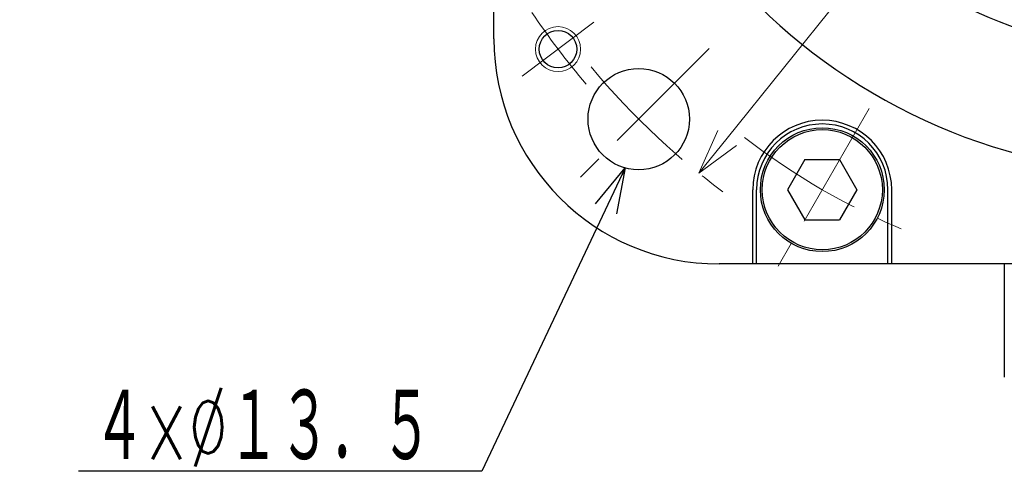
# Model space of a CAD drawing. Header units: millimetres. Extents: x 0 to 1300, y 0 to 891.
# Tile 111 of 127: x 697 to 828, y 467 to 528. Entities that reach past the tile are written whole.
import ezdxf

# ---------------------------------------------------------------- set-up
doc = ezdxf.new("R2010")
doc.units = ezdxf.units.MM
doc.header["$LTSCALE"] = 0.545669
doc.linetypes.add('CENTER', pattern=[50.8, 31.75, -6.35, 6.35, -6.35])
doc.layers.add('NoLayerName_001', color=7, linetype='Continuous')
doc.styles.get("Standard").update_dxf_attribs({"font": 'txt', "bigfont": 'extfont2'})
doc.dimstyles.get("Standard").update_dxf_attribs({"dimtxt": 2.5, "dimasz": 2.5, "dimexe": 1, "dimexo": 1, "dimtad": 1, "dimdec": 3, "dimzin": 0, "dimdsep": 46, "dimtxsty": 'Standard', "dimcen": 2.5, "dimadec": 3, "dimazin": 0, "dimtfac": 0.75, "dimtdec": 3, "dimtmove": 0, "dimatfit": 3, "dimfxl": 1, "dimarcsym": 0})

# ---------------------------------------------------------------- blocks, each defined once
blk = doc.blocks.new('_OPEN30')
at = {"color": 0, "linetype": 'ByBlock', "lineweight": -2}
for p, q in [((-1, 0.267949), (0, 0)), ((0, 0), (-1, -0.267949)), ((0, 0), (-1, 0))]:
    blk.add_line(p, q, dxfattribs=at)
blk = doc.blocks.new('*D42')
at = {"layer": 'Defpoints', "color": 0}
for p in [(912.69, 662.91), (787.31, 507.09)]:
    blk.add_point(p, dxfattribs=at)
at = {"layer": 'NoLayerName_001', "color": 0, "linetype": 'Continuous', "lineweight": 13}
blk.add_line((908.93, 658.23), (791.07, 511.77), dxfattribs=at)
at = {"layer": 'NoLayerName_001', "color": 0, "lineweight": 13, "xscale": 6, "yscale": 6, "zscale": 6}
for p, rotation in [((912.69, 662.91), 51.17740346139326), ((787.31, 507.09), 231.1774034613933)]:
    blk.add_blockref('_OPEN30', p, dxfattribs=dict(at, rotation=rotation))
at = {"layer": 'NoLayerName_001', "color": 0, "lineweight": 13, "insert": (884.92, 643.25), "char_height": 10.5, "attachment_point": 5, "rotation": 51.1774}
blk.add_mtext('\\W0.8000;%%c２００', dxfattribs=at)

msp = doc.modelspace()

# ---------------------------------------------------------------- linework, layer by layer
at = {"layer": 'NoLayerName_001', "color": 7, "linetype": 'Continuous', "lineweight": 25}
for p, q in [((760, 525), (760, 645)), ((801.4406, 508.8927), (799.1312, 504.8927)), ((801.4406, 508.8927), (806.0594, 508.8927)), ((806.0594, 508.8927), (808.3688, 504.8927)), ((794.5, 495), (794.5, 504.8927)), ((795, 495), (795, 504.8927)), ((799.1312, 504.8927), (801.4406, 500.8927)), ((808.3688, 504.8927), (806.0594, 500.8927)), ((812.5, 495), (812.5, 504.8927)), ((813, 495), (813, 504.8927)), ((801.4406, 500.8927), (806.0594, 500.8927)), ((910, 495), (790, 495)), ((828, 495), (828, 479.9))]:
    msp.add_line(p, q, dxfattribs=at)
at = {"layer": 'NoLayerName_001', "color": 4, "linetype": 'CENTER', "lineweight": 13}
for p, q in [((773.331, 527.2258), (763.7474, 520.004)), ((788.6887, 523.6887), (769.7434, 504.7434)), ((810, 515.718), (797.5, 494.0673))]:
    msp.add_line(p, q, dxfattribs=at)
at = {"layer": 'NoLayerName_001', "color": 4, "linetype": 'Continuous', "lineweight": 13}
msp.add_circle((768.5392, 523.6149), 3, dxfattribs=at)
at = {"layer": 'NoLayerName_001', "color": 7, "linetype": 'Continuous', "lineweight": 25}
for centre, radius in [((768.5392, 523.6149), 2.5), ((779.2893, 514.2893), 6.75), ((803.75, 504.8927), 8.25), ((803.75, 504.8927), 8)]:
    msp.add_circle(centre, radius, dxfattribs=at)
for centre, radius, start, end in [((850, 585), 78, 67.804037, 331.832586), ((850, 585), 62, 67.804037, 47.434535), ((790, 525), 30, 180, 270), ((803.75, 504.8927), 9.25, 0, 180), ((803.75, 504.8927), 8.75, 0, 180)]:
    msp.add_arc(centre, radius, start, end, dxfattribs=at)
at = {"layer": 'NoLayerName_001', "color": 4, "linetype": 'CENTER', "lineweight": 13}
for radius, start, end in [(102, 213.629174, 220.370826), (100, 219.599977, 234.464561), (92.5, 232.251424, 247.748576)]:
    msp.add_arc((850, 585), radius, start, end, dxfattribs=at)

# ---------------------------------------------------------------- texts
at = {"layer": 'NoLayerName_001', "color": 3, "linetype": 'Continuous', "lineweight": 13, "insert": (751.75, 468), "char_height": 10.5, "attachment_point": 9, "line_spacing_factor": 0.6}
msp.add_mtext('\\A1;\\W0.5882;４×%%c１３．５', dxfattribs=at)

# ---------------------------------------------------------------- dimensions: what is measured, and where the dimension line sits
at = {"layer": 'NoLayerName_001', "color": 3, "linetype": 'Continuous', "lineweight": 13}
dim = msp.add_diameter_dim_2p(p1=(787.3089, 507.0909), p2=(912.6911, 662.9091), text='\\W0.8000;%%c２００', dimstyle='Standard', override={"dimtxt": 10.5, "dimasz": 6, "dimgap": 2.999996, "dimdec": 0, "dimzin": 8, "dimpost": '%%c<>', "dimblk": 'OPEN30', "dimcen": 0, "dimse1": 1, "dimse2": 1, "dimclrd": 0, "dimclre": 0, "dimclrt": 0, "dimtp": 0, "dimtm": 0, "dimatfit": 2, "dimlwd": 13, "dimlwe": 13}, dxfattribs=at)
dim.commit()
dim.dimension.update_dxf_attribs({"geometry": '*D42', "text_midpoint": (892.1743, 637.4119), "dimtype": 163})

# ---------------------------------------------------------------- leaders
at = {"layer": 'NoLayerName_001', "color": 3, "linetype": 'Continuous', "lineweight": 13, "annotation_type": 0, "has_hookline": 1, "hookline_direction": 1, "text_width": 47.0928}
msp.add_leader([(777.4907, 507.7834), (758.375, 467.375), (752.375, 467.375)], dimstyle='Standard', override={"dimtxt": 10.5, "dimasz": 6, "dimldrblk": 'OPEN30'}, dxfattribs=at)

doc.saveas('drawing.dxf')
